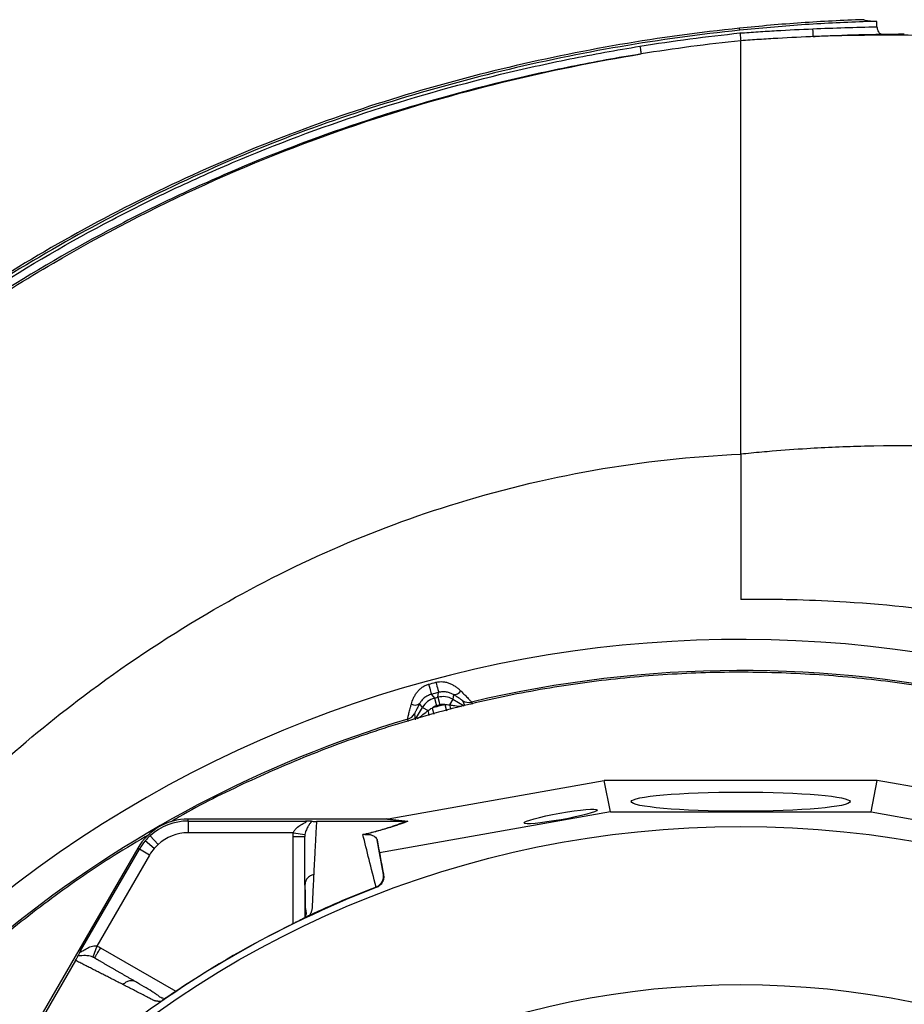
# Model space of a CAD drawing. Header units: millimetres. Extents: x 5 to 913, y 12 to 1902.
# Tile 27 of 29: x 209 to 436, y 1650 to 1902. Entities that reach past the tile are written whole.
import ezdxf

# ---------------------------------------------------------------- set-up
doc = ezdxf.new("R2010")
doc.units = ezdxf.units.MM

msp = doc.modelspace()

# ---------------------------------------------------------------- linework, layer by layer
at = {"color": 7, "linetype": 'Continuous', "lineweight": 25}
for p, q in [((428.69, 1900.17), (428.69, 1901.57)), ((393.81, 1790.71), (393.81, 1896.6)), ((393.81, 1790.71), (393.81, 1753.52)), ((314.63, 1729.21), (315.39, 1728.21)), ((315.39, 1728.21), (316.31, 1728.46)), ((315.39, 1728.21), (315.91, 1726.28)), ((316.31, 1728.46), (316.47, 1729.71)), ((316.31, 1728.46), (316.82, 1726.53)), ((320.1, 1727.96), (319.27, 1726.53)), ((320.25, 1729.16), (320.1, 1727.96)), ((312.36, 1725.89), (311.62, 1726.85)), ((312.36, 1725.89), (313.79, 1725.06)), ((316.82, 1726.53), (315.91, 1726.28)), ((310.34, 1724.24), (310.51, 1722.67)), ((303.55, 1697.37), (358.87, 1707.16)), ((360.47, 1699.11), (358.87, 1707.16)), ((428.76, 1707.16), (358.87, 1707.16)), ((427.16, 1699.11), (428.76, 1707.16)), ((484.07, 1697.37), (428.76, 1707.16)), ((252.36, 1696.77), (252.36, 1697.27)), ((302.67, 1697.27), (252.36, 1697.27)), ((360.47, 1699.11), (301.39, 1688.65)), ((308.02, 1696.67), (302.67, 1697.27)), ((303.25, 1697.32), (308.6, 1696.72)), ((360.47, 1699.11), (427.16, 1699.11)), ((427.16, 1699.11), (486.24, 1688.65)), ((252.36, 1696.77), (282.43, 1696.77)), ((308.01, 1696.67), (285.22, 1696.67)), ((244.68, 1690.8), (242.67, 1693.02)), ((279.3, 1693.77), (252.36, 1693.77)), ((279.3, 1693.77), (282.26, 1693.31)), ((239.46, 1689.82), (214.31, 1646.25)), ((224.86, 1663.54), (239.89, 1689.57)), ((239.89, 1689.57), (239.46, 1689.82)), ((242.49, 1688.07), (239.89, 1689.57)), ((243.67, 1689.75), (241.38, 1691.69)), ((301.39, 1688.65), (300.73, 1691.96)), ((242.49, 1688.07), (229.02, 1664.75)), ((302.38, 1683.05), (301.39, 1688.65)), ((302.36, 1683.17), (302.38, 1683.05)), ((282.3, 1680.76), (282.22, 1680.32)), ((282.22, 1680.15), (282.22, 1672.09)), ((300.51, 1679.73), (300.48, 1679.86)), ((282.96, 1672.38), (282.88, 1672.34)), ((229.02, 1664.75), (227.94, 1661.95)), ((223.55, 1661.07), (212.16, 1641.33)), ((239.21, 1655.49), (238.79, 1655.64)), ((245.79, 1650.92), (245.72, 1650.88))]:
    msp.add_line(p, q, dxfattribs=at)
at = {"color": 8, "linetype": 'Continuous', "lineweight": 25}
for p, q in [((320.1, 1727.96), (322.98, 1726.29)), ((323.21, 1726.34), (322.67, 1727.54)), ((310.6, 1722.84), (312.36, 1725.89)), ((314.79, 1725.71), (315.23, 1724.11)), ((318.08, 1726.59), (318.49, 1725.03)), ((308.66, 1722.29), (308.6, 1722.87)), ((279.22, 1670.48), (279.22, 1692.79)), ((229.91, 1664.32), (249.23, 1653.17))]:
    msp.add_line(p, q, dxfattribs=at)
at = {"color": 7, "linetype": 'Continuous', "lineweight": 25, "flags": 128}
for points in [[(393.56, 1899.29), (393.54, 1899.45), (393.53, 1899.61), (393.51, 1899.81)], [(313.93, 1731.8), (314.07, 1731.3), (314.2, 1730.82), (314.31, 1730.39), (314.41, 1730), (314.5, 1729.69), (314.56, 1729.44), (314.61, 1729.29), (314.63, 1729.21)], [(315.78, 1732.3), (315.91, 1731.8), (316.04, 1731.32), (316.16, 1730.88), (316.26, 1730.5), (316.34, 1730.18), (316.41, 1729.94), (316.45, 1729.78), (316.47, 1729.71)]]:
    msp.add_lwpolyline(points, dxfattribs=at)
at = {"color": 8, "linetype": 'Continuous', "lineweight": 25, "flags": 128}
msp.add_lwpolyline([(324.86, 1727.23), (325.08, 1726.74), (325.08, 1726.74)], dxfattribs=at)
at = {"color": 7, "linetype": 'Continuous', "lineweight": 25}
for radius in [258.01, 217.51]:
    msp.add_circle((393.81, 1437.37), radius, dxfattribs=at)
for centre, radius, start, end in [((393.81, 1437.37), 305.92, 50.9448, 128.5189), ((393.81, 1437.37), 297.95, 50.9764, 103.381), ((320.45, 1731.17), 2.02, 264.56, 327.9615), ((324.16, 1730.15), 3, 240.2452, 283.4875), ((310.45, 1728.49), 2.02, 242.0385, 305.44), ((393.81, 1437.37), 298.97, 104.6741, 105.3259), ((393.81, 1437.37), 297.95, 106.619, 129.0233), ((307.75, 1725.75), 3, 286.5125, 329.7548), ((252.36, 1682.37), 14.9, 90, 150), ((252.36, 1682.37), 14.4, 90, 132.3248), ((252.36, 1682.37), 14.4, 132.3248, 139.6989), ((252.36, 1682.37), 11.4, 90, 132.3248), ((252.36, 1682.37), 14.4, 139.6989, 150), ((252.36, 1682.37), 11.4, 139.6989, 150), ((252.36, 1682.37), 11.4, 132.3248, 139.6989), ((393.81, 1437.37), 259.7, 111.0565, 128.9435)]:
    msp.add_arc(centre, radius, start, end, dxfattribs=at)
at = {"color": 8, "linetype": 'Continuous', "lineweight": 25}
for centre, radius, start, end in [((294.64, 1720.19), 19.76, 10.5372, 14.2766), ((338.58, 1731.97), 20.06, 195.7396, 199.1678)]:
    msp.add_arc(centre, radius, start, end, dxfattribs=at)
at = {"color": 7, "linetype": 'Continuous', "lineweight": 25}
for centre, major_axis, ratio, start_param, end_param in [((316.69, 1723.38), (-3.04, 3.97), 0.999678, 5.891054, 6.675317), ((317.6, 1723.63), (0.65, 4.96), 0.999678, 5.891054, 6.675317), ((316.69, 1723.38), (1.83, -2.38), 0.998395, 2.749461, 3.170978), ((317.6, 1723.63), (-0.39, -2.98), 0.998395, 3.112207, 3.533724), ((302.02, 1697.37), (17.02, 2.99), 0.015428, 4.781806, 4.800012)]:
    msp.add_ellipse(centre, major_axis=major_axis, ratio=ratio, start_param=start_param, end_param=end_param, dxfattribs=at)
for centre, major_axis, ratio in [((393.81, 1701.74), (28, 0), 0.087489), ((347.69, 1697.94), (9.35, 1.66), 0.089192)]:
    msp.add_ellipse(centre, major_axis=major_axis, ratio=ratio, dxfattribs=at)
for points, knots in [([(425.31, 1902), (425.27, 1901.99), (425.22, 1901.99), (419.88, 1901.81), (414.6, 1901.54), (404.03, 1900.82), (398.74, 1900.33), (393.51, 1899.81)], [0.93720925, 0.93720925, 0.93720925, 0.93720925, 0.9375, 0.9375, 0.96875, 0.96875, 1, 1, 1, 1]), ([(428.69, 1901.57), (427.52, 1901.54), (426.35, 1901.51), (419.9, 1901.29), (414.63, 1901.02), (404.08, 1900.29), (398.79, 1899.8), (393.56, 1899.29)], [0.9305863, 0.9305863, 0.9305863, 0.9305863, 0.9375, 0.9375, 0.96875, 0.96875, 0.99999724, 0.99999724, 0.99999724, 0.99999724]), ([(425.31, 1902), (425.31, 1901.95), (425.39, 1901.9), (425.61, 1901.84), (425.7, 1901.82), (425.91, 1901.78), (426.04, 1901.77), (426.47, 1901.71), (426.82, 1901.68), (427.45, 1901.64), (427.67, 1901.62), (428.16, 1901.6), (428.42, 1901.59), (428.69, 1901.57)], [0, 0, 0, 0, 0.25, 0.25, 0.375, 0.375, 0.5, 0.5, 0.75, 0.75, 0.875, 0.875, 1, 1, 1, 1]), ([(393.51, 1899.81), (373.03, 1897.69), (352.66, 1894.2), (322.47, 1886.9), (312.46, 1884.12), (292.62, 1877.88), (282.79, 1874.41), (253.85, 1862.94), (235.2, 1853.92), (199.5, 1833.31), (182.44, 1821.74), (150.14, 1796.19), (134.89, 1782.19), (106.5, 1752.05), (93.38, 1735.92), (69.66, 1701.89), (59.06, 1684.01), (40.61, 1646.99), (32.78, 1627.88), (19.97, 1588.75), (15.01, 1568.73), (8.01, 1528.06), (5.98, 1507.41), (5.36, 1481.42), (5.32, 1476.2), (5.48, 1465.79), (5.67, 1460.6), (6.58, 1445.08), (7.62, 1434.8), (12.04, 1404.27), (16.71, 1384.31), (35.49, 1326.23), (54.43, 1289.89), (91.63, 1241.07), (105.47, 1225.76), (135.6, 1197.64), (151.89, 1184.85), (169.16, 1173.57)], [0, 0, 0, 0, 0.0625, 0.0625, 0.09375, 0.09375, 0.125, 0.125, 0.1875, 0.1875, 0.25, 0.25, 0.3125, 0.3125, 0.375, 0.375, 0.4375, 0.4375, 0.5, 0.5, 0.5625, 0.5625, 0.625, 0.625, 0.640625, 0.640625, 0.65625, 0.65625, 0.6875, 0.6875, 0.75, 0.75, 0.875, 0.875, 0.9375, 0.9375, 1, 1, 1, 1]), ([(393.56, 1899.29), (373.11, 1897.17), (352.76, 1893.68), (322.6, 1886.39), (312.61, 1883.62), (292.78, 1877.38), (282.97, 1873.92), (254.06, 1862.46), (235.44, 1853.45), (199.79, 1832.87), (182.75, 1821.31), (150.49, 1795.79), (135.25, 1781.82), (106.9, 1751.71), (93.79, 1735.59), (70.11, 1701.61), (59.52, 1683.75), (41.1, 1646.78), (33.27, 1627.69), (20.48, 1588.61), (15.52, 1568.62), (8.53, 1528), (6.5, 1507.37), (5.88, 1481.41), (5.85, 1476.2), (6, 1465.8), (6.19, 1460.62), (7.1, 1445.12), (8.14, 1434.86), (12.56, 1404.38), (17.21, 1384.45), (35.97, 1326.44), (54.89, 1290.16), (92.03, 1241.41), (105.85, 1226.12), (135.93, 1198.05), (152.2, 1185.27), (169.44, 1174.01), (169.44, 1174.01), (169.44, 1174.01), (169.44, 1174.01)], [0.0000014, 0.0000014, 0.0000014, 0.0000014, 0.0625, 0.0625, 0.09375, 0.09375, 0.125, 0.125, 0.1875, 0.1875, 0.25, 0.25, 0.3125, 0.3125, 0.375, 0.375, 0.4375, 0.4375, 0.5, 0.5, 0.5625, 0.5625, 0.625, 0.625, 0.640625, 0.640625, 0.65625, 0.65625, 0.6875, 0.6875, 0.75, 0.75, 0.875, 0.875, 0.9375, 0.9375, 1, 1, 1, 1.0000004, 1.0000004, 1.0000004, 1.0000004]), ([(393.61, 1898.59), (395.16, 1898.7), (396.72, 1898.81), (399.83, 1899.01), (401.39, 1899.11), (406.06, 1899.38), (409.17, 1899.53), (412.29, 1899.66)], [0, 0, 0, 0, 0.25, 0.25, 0.5, 0.5, 1, 1, 1, 1]), ([(412.37, 1897.67), (412.37, 1897.69), (412.37, 1897.76), (412.36, 1897.93), (412.36, 1897.99), (412.35, 1898.14), (412.35, 1898.23), (412.34, 1898.41), (412.34, 1898.5), (412.33, 1898.71), (412.32, 1898.83), (412.31, 1899.05), (412.31, 1899.17), (412.3, 1899.41), (412.29, 1899.54), (412.29, 1899.66)], [0, 0, 0, 0, 0.25, 0.25, 0.375, 0.375, 0.5, 0.5, 0.625, 0.625, 0.75, 0.75, 0.875, 0.875, 1, 1, 1, 1]), ([(428.69, 1900.17), (428.69, 1900.04), (428.7, 1899.92), (428.73, 1899.69), (428.76, 1899.57), (428.85, 1899.24), (428.95, 1899.04), (429.12, 1898.8), (429.19, 1898.73), (429.32, 1898.59), (429.39, 1898.54), (429.61, 1898.38), (429.77, 1898.31), (429.93, 1898.26)], [0, 0, 0, 0, 0.125, 0.125, 0.25, 0.25, 0.5, 0.5, 0.625, 0.625, 0.75, 0.75, 1, 1, 1, 1]), ([(393.61, 1898.59), (393.63, 1898.33), (393.66, 1898.08), (393.71, 1897.61), (393.73, 1897.39), (393.77, 1897.03), (393.79, 1896.88), (393.81, 1896.67), (393.81, 1896.61), (393.81, 1896.6)], [0, 0, 0, 0, 0.25, 0.25, 0.5, 0.5, 0.75, 0.75, 1, 1, 1, 1]), ([(412.85, 1897.68), (409.67, 1897.55), (406.5, 1897.4), (401.74, 1897.13), (400.15, 1897.03), (396.98, 1896.82), (395.4, 1896.71), (393.81, 1896.6)], [0, 0, 0, 0, 0.5, 0.5, 0.75, 0.75, 1, 1, 1, 1]), ([(412.37, 1897.67), (412.37, 1897.67), (412.38, 1897.67), (412.39, 1897.67), (412.39, 1897.67), (412.41, 1897.67), (412.42, 1897.67), (412.45, 1897.67), (412.47, 1897.67), (412.53, 1897.67), (412.57, 1897.67), (412.69, 1897.68), (412.77, 1897.68), (412.85, 1897.68)], [0, 0, 0, 0, 0.03125, 0.03125, 0.0625, 0.0625, 0.125, 0.125, 0.25, 0.25, 0.5, 0.5, 1, 1, 1, 1]), ([(825.03, 1686.33), (823.54, 1688.49), (820.56, 1692.81), (813.09, 1703.25), (799.3, 1721.43), (764.41, 1762.32), (720.66, 1801.54), (671.92, 1833.73), (634.51, 1854.16), (597.24, 1869.77), (545.49, 1885.97), (492.86, 1895.71), (443.88, 1898.27), (420.49, 1897.94), (413.58, 1897.71), (412.85, 1897.68)], [0, 0, 0, 0, 0.0154066, 0.0308131, 0.0752934, 0.1494272, 0.3471175, 0.4223331, 0.4975487, 0.6012194, 0.6634218, 0.821574, 0.9204191, 0.957486, 0.9618959, 0.9618959, 0.9618959, 0.9618959]), ([(429.93, 1898.26), (430.89, 1898.26), (431.85, 1898.26), (433.76, 1898.26), (434.72, 1898.26), (435.68, 1898.26)], [0, 0, 0, 0, 0.5, 0.5, 1, 1, 1, 1]), ([(360.86, 1115.76), (348.64, 1115.98), (336.53, 1116.81), (312.55, 1119.67), (300.67, 1121.69), (277.14, 1126.94), (265.49, 1130.16), (251.06, 1134.95), (248.19, 1135.95), (243.88, 1137.5), (242.45, 1138.03), (239.59, 1139.1), (238.16, 1139.65), (231.06, 1142.41), (225.46, 1144.76), (208.88, 1152.19), (198.13, 1157.67), (177.22, 1169.66), (167.07, 1176.18), (152.3, 1186.76), (147.45, 1190.42), (141.49, 1195.17), (140.31, 1196.13), (137.94, 1198.06), (136.77, 1199.04), (133.26, 1201.98), (130.95, 1203.97), (119.56, 1214.04), (110.91, 1222.49), (94.51, 1240.19), (86.77, 1249.42), (72.19, 1268.69), (65.36, 1278.71), (57.42, 1291.77), (55.87, 1294.4), (52.84, 1299.68), (51.36, 1302.34), (47.03, 1310.35), (44.29, 1315.74), (36.49, 1332.1), (31.87, 1343.23), (23.73, 1365.93), (20.22, 1377.5), (16.55, 1392.24), (15.85, 1395.21), (14.53, 1401.16), (13.9, 1404.15), (12.14, 1413.14), (11.13, 1419.13), (8.54, 1437.13), (7.42, 1449.16), (6.78, 1464.22), (6.69, 1467.23), (6.59, 1473.26), (6.58, 1476.28), (6.64, 1485.33), (6.81, 1491.38), (7.41, 1503.47), (7.84, 1509.52), (8.68, 1518.61), (9, 1521.64), (9.7, 1527.7), (10.08, 1530.72), (12.13, 1545.78), (14.29, 1557.7), (19.6, 1581.25), (22.75, 1592.89), (30.06, 1615.91), (34.21, 1627.28), (40.04, 1641.32), (41.24, 1644.12), (43.7, 1649.7), (44.96, 1652.48), (48.82, 1660.74), (51.5, 1666.18), (59.88, 1682.28), (65.89, 1692.72), (85.22, 1723.21), (99.82, 1742.4), (118.22, 1762.69), (120.29, 1764.92), (124.48, 1769.35), (126.6, 1771.54), (133.03, 1778.04), (137.4, 1782.27), (150.77, 1794.68), (160.04, 1802.56), (172.07, 1811.92), (174.5, 1813.77), (179.39, 1817.41), (181.85, 1819.2), (189.3, 1824.49), (194.33, 1827.91), (209.64, 1837.82), (220.13, 1843.99), (233.6, 1851.14), (236.31, 1852.54), (241.74, 1855.28), (244.47, 1856.62), (252.68, 1860.54), (258.2, 1863.02), (274.87, 1870.12), (286.15, 1874.35), (309.03, 1881.85), (320.62, 1885.15), (338.23, 1889.43), (344.13, 1890.74), (353.05, 1892.54), (356.03, 1893.11), (362.01, 1894.2), (365.01, 1894.71), (368.02, 1895.2)], [0, 0, 0, 0, 0.03125, 0.03125, 0.0625, 0.0625, 0.09375, 0.09375, 0.101562, 0.101562, 0.105469, 0.105469, 0.109375, 0.109375, 0.125, 0.125, 0.15625, 0.15625, 0.1875, 0.1875, 0.203125, 0.203125, 0.207031, 0.207031, 0.210937, 0.210937, 0.21875, 0.21875, 0.25, 0.25, 0.28125, 0.28125, 0.3125, 0.3125, 0.320312, 0.320312, 0.328125, 0.328125, 0.34375, 0.34375, 0.375, 0.375, 0.40625, 0.40625, 0.414062, 0.414062, 0.421875, 0.421875, 0.4375, 0.4375, 0.46875, 0.46875, 0.476562, 0.476562, 0.484375, 0.484375, 0.5, 0.5, 0.515625, 0.515625, 0.523437, 0.523437, 0.53125, 0.53125, 0.5625, 0.5625, 0.59375, 0.59375, 0.625, 0.625, 0.632812, 0.632812, 0.640625, 0.640625, 0.65625, 0.65625, 0.6875, 0.6875, 0.75, 0.75, 0.757812, 0.757812, 0.765625, 0.765625, 0.78125, 0.78125, 0.8125, 0.8125, 0.820312, 0.820312, 0.828125, 0.828125, 0.84375, 0.84375, 0.875, 0.875, 0.882812, 0.882812, 0.890625, 0.890625, 0.90625, 0.90625, 0.9375, 0.9375, 0.96875, 0.96875, 0.984375, 0.984375, 0.992187, 0.992187, 1, 1, 1, 1]), ([(368.02, 1895.2), (368.06, 1894.94), (368.1, 1894.69), (368.17, 1894.23), (368.21, 1894.01), (368.27, 1893.65), (368.29, 1893.5), (368.33, 1893.29), (368.33, 1893.23), (368.34, 1893.22)], [0, 0, 0, 0, 0.25, 0.25, 0.5, 0.5, 0.75, 0.75, 1, 1, 1, 1]), ([(368.34, 1893.22), (362.35, 1892.26), (356.4, 1891.18), (344.57, 1888.79), (338.69, 1887.49), (321.18, 1883.24), (309.65, 1879.95), (286.89, 1872.49), (275.67, 1868.28), (259.08, 1861.23), (253.59, 1858.75), (245.41, 1854.86), (242.7, 1853.53), (237.29, 1850.8), (234.6, 1849.41), (221.2, 1842.3), (210.76, 1836.16), (195.52, 1826.3), (190.51, 1822.9), (183.11, 1817.64), (180.65, 1815.86), (175.79, 1812.24), (173.37, 1810.4), (161.4, 1801.09), (152.18, 1793.25), (138.87, 1780.91), (134.52, 1776.7), (128.13, 1770.24), (126.02, 1768.06), (121.84, 1763.66), (119.78, 1761.43), (101.47, 1741.26), (86.94, 1722.17), (67.7, 1691.85), (61.71, 1681.46), (53.37, 1665.45), (50.7, 1660.04), (46.85, 1651.82), (45.6, 1649.06), (43.15, 1643.5), (41.96, 1640.72), (36.15, 1626.75), (32.01, 1615.44), (24.73, 1592.54), (21.59, 1580.96), (16.3, 1557.53), (14.14, 1545.68), (12.09, 1530.7), (11.71, 1527.69), (11.01, 1521.66), (10.7, 1518.65), (9.85, 1509.61), (9.42, 1503.58), (8.82, 1491.55), (8.64, 1485.54), (8.58, 1476.53), (8.59, 1473.53), (8.69, 1467.53), (8.77, 1464.53), (9.4, 1449.55), (10.5, 1437.58), (13.07, 1419.67), (14.07, 1413.71), (15.82, 1404.77), (16.44, 1401.79), (17.75, 1395.87), (18.44, 1392.92), (22.09, 1378.25), (25.57, 1366.74), (33.65, 1344.15), (38.25, 1333.07), (46, 1316.79), (48.72, 1311.42), (53.03, 1303.45), (54.5, 1300.81), (57.51, 1295.55), (59.05, 1292.93), (66.94, 1279.94), (73.73, 1269.96), (88.23, 1250.79), (95.93, 1241.6), (112.24, 1223.99), (120.84, 1215.57), (132.17, 1205.55), (134.47, 1203.57), (137.96, 1200.64), (139.13, 1199.67), (141.48, 1197.75), (142.66, 1196.8), (148.59, 1192.07), (153.41, 1188.42), (168.1, 1177.89), (178.2, 1171.41), (199, 1159.47), (209.7, 1154.02), (226.19, 1146.62), (231.76, 1144.28), (238.83, 1141.53), (240.24, 1140.99), (243.09, 1139.92), (244.51, 1139.4), (248.8, 1137.85), (251.66, 1136.86), (266.01, 1132.09), (277.6, 1128.89), (301.02, 1123.66), (312.83, 1121.65), (336.69, 1118.8), (348.73, 1117.98), (360.89, 1117.76)], [0, 0, 0, 0, 0.015625, 0.015625, 0.03125, 0.03125, 0.0625, 0.0625, 0.09375, 0.09375, 0.109375, 0.109375, 0.117188, 0.117188, 0.125, 0.125, 0.15625, 0.15625, 0.171875, 0.171875, 0.179688, 0.179688, 0.1875, 0.1875, 0.21875, 0.21875, 0.234375, 0.234375, 0.242188, 0.242188, 0.25, 0.25, 0.3125, 0.3125, 0.34375, 0.34375, 0.359375, 0.359375, 0.367188, 0.367188, 0.375, 0.375, 0.40625, 0.40625, 0.4375, 0.4375, 0.46875, 0.46875, 0.476563, 0.476563, 0.484375, 0.484375, 0.5, 0.5, 0.515625, 0.515625, 0.523438, 0.523438, 0.53125, 0.53125, 0.5625, 0.5625, 0.578125, 0.578125, 0.585938, 0.585938, 0.59375, 0.59375, 0.625, 0.625, 0.65625, 0.65625, 0.671875, 0.671875, 0.679688, 0.679688, 0.6875, 0.6875, 0.71875, 0.71875, 0.75, 0.75, 0.78125, 0.78125, 0.789063, 0.789063, 0.792969, 0.792969, 0.796875, 0.796875, 0.8125, 0.8125, 0.84375, 0.84375, 0.875, 0.875, 0.890625, 0.890625, 0.894531, 0.894531, 0.898438, 0.898438, 0.90625, 0.90625, 0.9375, 0.9375, 0.96875, 0.96875, 1, 1, 1, 1]), ([(384.37, 1130.08), (377.73, 1129.55), (335.02, 1127.4), (282.95, 1134.63), (214.29, 1159.04), (152.28, 1192.62), (105.19, 1237.17), (60.23, 1295.53), (30.24, 1353.06), (13.78, 1425.6), (11.36, 1463.14), (10.99, 1505.56), (16.48, 1561.56), (33.58, 1617.27), (56.45, 1670.87), (86.7, 1724.19), (134.6, 1777.95), (179.52, 1815.23), (228.07, 1847.61), (269.87, 1866.6), (320.99, 1883.57), (344.55, 1889.34), (368.34, 1893.22)], [0.0080829, 0.0080829, 0.0080829, 0.0080829, 0.0251074, 0.1177428, 0.1428604, 0.2103782, 0.2935657, 0.3030135, 0.3956489, 0.4563006, 0.4882843, 0.4882843, 0.560176, 0.6263369, 0.6320677, 0.7039595, 0.7758512, 0.8075328, 0.8477429, 0.9196346, 0.9196346, 0.9788971, 0.9788971, 0.9788971, 0.9788971]), ([(632.15, 1717.28), (630.18, 1719.3), (621.57, 1727.82), (605.37, 1741.67), (579.32, 1759.09), (552.13, 1772.03), (513.21, 1785.02), (472.4, 1792.17), (433.65, 1793.2), (412.7, 1792.29), (403.04, 1791.58), (397.4, 1791.08), (394.71, 1790.8), (393.81, 1790.71)], [0.3242836, 0.3242836, 0.3242836, 0.3242836, 0.3471175, 0.4223331, 0.4975487, 0.6012194, 0.6634218, 0.821574, 0.9204191, 0.957486, 0.9797261, 0.993242, 1, 1, 1, 1]), ([(186.11, 1693.91), (191.4, 1699.36), (204.07, 1711.59), (227.39, 1730.81), (265.05, 1756.06), (297.45, 1770.76), (343.62, 1785.21), (368.59, 1789.69), (393.81, 1790.71)], [0.7518423, 0.7518423, 0.7518423, 0.7518423, 0.7758512, 0.8075328, 0.8477429, 0.9196346, 0.9196346, 1, 1, 1, 1]), ([(595.73, 1684.09), (595.49, 1684.3), (589.13, 1689.98), (576.11, 1700.51), (552.91, 1715.84), (529.14, 1727.78), (495.55, 1740.58), (460.72, 1749.01), (427.75, 1752.59), (409.91, 1753.39), (401.68, 1753.53), (396.87, 1753.54), (394.58, 1753.52), (393.81, 1753.52)], [0.3442288, 0.3442288, 0.3442288, 0.3442288, 0.3471175, 0.4223331, 0.4975487, 0.6012194, 0.6634218, 0.821574, 0.9204191, 0.957486, 0.9797261, 0.993242, 1, 1, 1, 1]), ([(457.19, 1728.04), (450.84, 1729.3), (438.12, 1731.82), (418.79, 1734.02), (399.37, 1735.03), (379.92, 1734.76), (360.53, 1733.22), (341.28, 1730.41), (322.26, 1726.36), (303.54, 1721.06), (285.2, 1714.58), (267.38, 1706.81), (254.95, 1700.77), (248.68, 1697.01), (247.97, 1696.59)], [0, 0, 0, 0, 0.08986, 0.179719, 0.269579, 0.359439, 0.449298, 0.539158, 0.629018, 0.718878, 0.808737, 0.898597, 0.988457, 1, 1, 1, 1]), ([(315.78, 1732.3), (316.37, 1732.46), (316.97, 1732.5), (317.88, 1732.42), (318.18, 1732.37), (318.77, 1732.22), (319.06, 1732.13), (319.61, 1731.91), (319.88, 1731.78), (320.4, 1731.49), (320.65, 1731.33), (321.12, 1731), (321.35, 1730.83), (321.77, 1730.47), (321.97, 1730.28), (322.16, 1730.1)], [0, 0, 0, 0, 0.25, 0.25, 0.375, 0.375, 0.5, 0.5, 0.625, 0.625, 0.75, 0.75, 0.875, 0.875, 1, 1, 1, 1]), ([(309.51, 1726.71), (309.65, 1727.22), (309.83, 1727.74), (310.19, 1728.52), (310.33, 1728.78), (310.63, 1729.29), (310.8, 1729.54), (311.17, 1730.01), (311.37, 1730.23), (311.8, 1730.66), (312.04, 1730.85), (312.53, 1731.2), (312.79, 1731.36), (313.35, 1731.62), (313.64, 1731.72), (313.93, 1731.8)], [0, 0, 0, 0, 0.25, 0.25, 0.375, 0.375, 0.5, 0.5, 0.625, 0.625, 0.75, 0.75, 0.875, 0.875, 1, 1, 1, 1]), ([(320.25, 1729.16), (320.14, 1729.23), (320.02, 1729.3), (319.75, 1729.44), (319.61, 1729.5), (319.16, 1729.68), (318.84, 1729.76), (318.17, 1729.87), (317.82, 1729.89), (317.14, 1729.85), (316.8, 1729.8), (316.47, 1729.71)], [0, 0, 0, 0, 0.125, 0.125, 0.25, 0.25, 0.5, 0.5, 0.75, 0.75, 1, 1, 1, 1]), ([(322.16, 1730.1), (322.54, 1729.73), (322.89, 1729.38), (323.36, 1728.89), (323.51, 1728.74), (323.8, 1728.45), (323.93, 1728.31), (324.17, 1728.05), (324.28, 1727.94), (324.47, 1727.73), (324.56, 1727.63), (324.69, 1727.47), (324.75, 1727.4), (324.83, 1727.3), (324.85, 1727.26), (324.86, 1727.23)], [0, 0, 0, 0, 0.25, 0.25, 0.375, 0.375, 0.5, 0.5, 0.625, 0.625, 0.75, 0.75, 0.875, 0.875, 1, 1, 1, 1]), ([(314.63, 1729.21), (314.29, 1729.12), (313.97, 1729), (313.37, 1728.7), (313.08, 1728.51), (312.68, 1728.19), (312.56, 1728.08), (312.32, 1727.84), (312.21, 1727.72), (312.01, 1727.47), (311.92, 1727.34), (311.76, 1727.09), (311.69, 1726.97), (311.62, 1726.85)], [0, 0, 0, 0, 0.25, 0.25, 0.5, 0.5, 0.625, 0.625, 0.75, 0.75, 0.875, 0.875, 1, 1, 1, 1]), ([(322.67, 1727.54), (322.66, 1727.56), (322.64, 1727.59), (322.56, 1727.65), (322.51, 1727.7), (322.38, 1727.8), (322.3, 1727.85), (322.11, 1727.98), (322.01, 1728.05), (321.79, 1728.2), (321.67, 1728.27), (321.42, 1728.44), (321.28, 1728.52), (320.87, 1728.78), (320.57, 1728.97), (320.25, 1729.16)], [0, 0, 0, 0, 0.125, 0.125, 0.25, 0.25, 0.375, 0.375, 0.5, 0.5, 0.625, 0.625, 0.75, 0.75, 1, 1, 1, 1]), ([(308.6, 1722.87), (308.59, 1722.93), (308.61, 1723.06), (308.66, 1723.37), (308.69, 1723.5), (308.75, 1723.77), (308.78, 1723.93), (308.87, 1724.27), (308.91, 1724.46), (309.01, 1724.85), (309.06, 1725.06), (309.18, 1725.5), (309.24, 1725.73), (309.37, 1726.2), (309.44, 1726.45), (309.51, 1726.71)], [0, 0, 0, 0, 0.25, 0.25, 0.375, 0.375, 0.5, 0.5, 0.625, 0.625, 0.75, 0.75, 0.875, 0.875, 1, 1, 1, 1]), ([(311.62, 1726.85), (311.45, 1726.52), (311.28, 1726.21), (311.05, 1725.78), (310.98, 1725.64), (310.84, 1725.37), (310.78, 1725.24), (310.66, 1725), (310.6, 1724.89), (310.51, 1724.69), (310.47, 1724.6), (310.37, 1724.37), (310.34, 1724.27), (310.34, 1724.24)], [0, 0, 0, 0, 0.25, 0.25, 0.375, 0.375, 0.5, 0.5, 0.625, 0.625, 0.75, 0.75, 1, 1, 1, 1]), ([(252.36, 1696.77), (252.36, 1696.76), (252.36, 1696.69), (252.36, 1696.38), (252.36, 1696.15), (252.36, 1695.57), (252.36, 1695.22), (252.36, 1694.5), (252.36, 1694.12), (252.36, 1693.77)], [0, 0, 0, 0, 0.25, 0.25, 0.5, 0.5, 0.75, 0.75, 1, 1, 1, 1]), ([(279.3, 1693.77), (279.3, 1693.78), (279.3, 1693.79), (279.31, 1693.8), (279.31, 1693.83), (279.33, 1693.88), (279.35, 1693.92), (279.39, 1694.01), (279.41, 1694.07), (279.5, 1694.23), (279.57, 1694.34), (279.78, 1694.64), (279.95, 1694.82), (280.48, 1695.31), (280.87, 1695.58), (281.45, 1695.93), (281.64, 1696.04), (282.02, 1696.24), (282.21, 1696.34), (282.46, 1696.47), (282.53, 1696.51), (282.65, 1696.6), (282.7, 1696.64), (282.71, 1696.7), (282.68, 1696.73), (282.58, 1696.76), (282.51, 1696.77), (282.43, 1696.77)], [0, 0, 0, 0, 0.003906, 0.003906, 0.007813, 0.015625, 0.03125, 0.03125, 0.0625, 0.0625, 0.125, 0.125, 0.25, 0.25, 0.5, 0.5, 0.625, 0.625, 0.75, 0.75, 0.8125, 0.8125, 0.875, 0.875, 0.9375, 0.9375, 1, 1, 1, 1]), ([(283.91, 1696.72), (283.84, 1696.57), (283.71, 1696.39), (283.43, 1695.97), (283.27, 1695.74), (282.94, 1695.21), (282.78, 1694.91), (282.55, 1694.38), (282.48, 1694.19), (282.35, 1693.78), (282.29, 1693.55), (282.26, 1693.31)], [0, 0, 0, 0, 0.25, 0.25, 0.5, 0.5, 0.75, 0.75, 0.875, 0.875, 1, 1, 1, 1]), ([(283.91, 1696.72), (283.83, 1696.73), (283.75, 1696.73), (283.55, 1696.74), (283.43, 1696.75), (283.18, 1696.76), (283.04, 1696.76), (282.74, 1696.77), (282.59, 1696.77), (282.43, 1696.77)], [0, 0, 0, 0, 0.25, 0.25, 0.5, 0.5, 0.75, 0.75, 1, 1, 1, 1]), ([(283.91, 1696.72), (284.04, 1696.71), (284.19, 1696.7), (284.49, 1696.69), (284.61, 1696.68), (284.81, 1696.68), (284.88, 1696.67), (285.03, 1696.67), (285.12, 1696.67), (285.2, 1696.67)], [0, 0, 0, 0, 0.5, 0.5, 0.75, 0.75, 0.875, 0.875, 1, 1, 1, 1]), ([(285.22, 1696.67), (285.21, 1696.45), (285.19, 1696.02), (285.15, 1695.36), (285.11, 1694.69), (285.08, 1694.02), (285.04, 1693.34), (285, 1692.65), (284.97, 1691.95), (284.93, 1691.25), (284.89, 1690.55), (284.85, 1689.83), (284.81, 1689.11), (284.78, 1688.38), (284.74, 1687.64), (284.7, 1686.9), (284.66, 1686.15), (284.62, 1685.39), (284.58, 1684.63), (284.54, 1683.86), (284.52, 1683.34), (284.51, 1683.07)], [0, 0, 0, 0, 0.055211, 0.110128, 0.164753, 0.219086, 0.273129, 0.326884, 0.38035, 0.43353, 0.486425, 0.539036, 0.591365, 0.643413, 0.695181, 0.746671, 0.797884, 0.848822, 0.899487, 0.949879, 1, 1, 1, 1]), ([(297.1, 1693.3), (298.38, 1693.62), (299.56, 1693.93), (301.72, 1694.52), (302.71, 1694.81), (304.06, 1695.23), (304.48, 1695.37), (305.3, 1695.65), (305.68, 1695.78), (306.78, 1696.18), (307.42, 1696.43), (308.01, 1696.67)], [0, 0, 0, 0, 0.25, 0.25, 0.5, 0.5, 0.625, 0.625, 0.75, 0.75, 1, 1, 1, 1]), ([(308.6, 1696.72), (308.01, 1696.48), (307.35, 1696.22), (306.25, 1695.83), (305.86, 1695.7), (305.04, 1695.42), (304.61, 1695.28), (303.25, 1694.86), (302.25, 1694.56), (300.61, 1694.11), (300.04, 1693.96), (298.85, 1693.64), (298.24, 1693.49), (297.6, 1693.33)], [0, 0, 0, 0, 0.25, 0.25, 0.375, 0.375, 0.5, 0.5, 0.75, 0.75, 0.875, 0.875, 1, 1, 1, 1]), ([(242.56, 1693.37), (239.49, 1691.58), (230.82, 1686.54), (217.29, 1677.05), (201.98, 1665.05), (187.53, 1652.03), (173.96, 1638.11), (161.32, 1623.32), (149.67, 1607.74), (139.07, 1591.44), (129.55, 1574.47), (121.16, 1556.92), (113.94, 1538.87), (107.91, 1520.37), (103.1, 1501.53), (99.51, 1482.41), (97.29, 1463.09), (96.29, 1449.16), (96.4, 1441.69), (96.42, 1440.7)], [0, 0, 0, 0, 0.034908, 0.098599, 0.162291, 0.225982, 0.289673, 0.353364, 0.417055, 0.480746, 0.544437, 0.608129, 0.67182, 0.735511, 0.799202, 0.862893, 0.926584, 0.990276, 1, 1, 1, 1]), ([(279.22, 1692.79), (279.61, 1692.79), (280.01, 1692.79), (280.73, 1692.79), (281.06, 1692.79), (281.62, 1692.79), (281.84, 1692.79), (282.14, 1692.79), (282.22, 1692.79), (282.22, 1692.79)], [0, 0, 0, 0, 0.25, 0.25, 0.5, 0.5, 0.75, 0.75, 1, 1, 1, 1]), ([(282.22, 1680.32), (282.22, 1680.57), (282.22, 1681.07), (282.22, 1681.8), (282.22, 1682.53), (282.22, 1683.25), (282.22, 1683.96), (282.22, 1684.68), (282.22, 1685.38), (282.22, 1686.08), (282.22, 1686.78), (282.22, 1687.47), (282.22, 1688.15), (282.22, 1688.83), (282.22, 1689.5), (282.22, 1690.17), (282.22, 1690.83), (282.22, 1691.49), (282.22, 1692.14), (282.22, 1692.57), (282.22, 1692.79)], [0, 0, 0, 0, 0.052635, 0.105608, 0.158921, 0.212573, 0.266566, 0.320902, 0.37558, 0.430604, 0.485973, 0.541688, 0.597751, 0.654162, 0.710923, 0.768034, 0.825496, 0.883311, 0.941478, 1, 1, 1, 1]), ([(300.46, 1679.86), (299.85, 1682.32), (299.26, 1684.66), (298.14, 1689.13), (297.61, 1691.27), (297.1, 1693.3)], [0, 0, 0, 0, 0.5, 0.5, 1, 1, 1, 1]), ([(297.6, 1693.33), (297.7, 1693.34), (297.79, 1693.35), (297.94, 1693.36), (298, 1693.36), (298.18, 1693.37), (298.27, 1693.36), (298.53, 1693.35), (298.67, 1693.34), (298.91, 1693.3), (299.01, 1693.28), (299.21, 1693.23), (299.29, 1693.21), (299.54, 1693.13), (299.67, 1693.07), (299.91, 1692.96), (300.01, 1692.89), (300.29, 1692.7), (300.43, 1692.56), (300.63, 1692.27), (300.7, 1692.12), (300.73, 1691.96)], [0, 0, 0, 0, 0.015625, 0.015625, 0.03125, 0.03125, 0.0625, 0.0625, 0.125, 0.125, 0.1875, 0.1875, 0.25, 0.25, 0.375, 0.375, 0.5, 0.5, 0.75, 0.75, 1, 1, 1, 1]), ([(284.51, 1683.07), (284.49, 1682.83), (284.47, 1682.34), (284.43, 1681.6), (284.4, 1680.85), (284.36, 1680.1), (284.31, 1679.1), (284.25, 1677.86), (284.2, 1676.6), (284.15, 1675.58), (284.12, 1674.96), (284.1, 1674.51), (284.07, 1674.25), (284.04, 1674.02), (283.98, 1673.79), (283.89, 1673.53), (283.77, 1673.23), (283.62, 1672.92), (283.49, 1672.7), (283.43, 1672.6)], [0, 0, 0, 0, 0.077777, 0.1552, 0.232272, 0.308995, 0.385372, 0.530526, 0.674474, 0.747423, 0.819615, 0.846383, 0.869761, 0.889755, 0.906383, 0.929523, 0.9528, 0.976272, 1, 1, 1, 1]), ([(300.48, 1679.86), (300.8, 1679.99), (301.1, 1680.17), (301.62, 1680.62), (301.84, 1680.89), (302.1, 1681.34), (302.17, 1681.5), (302.28, 1681.82), (302.33, 1681.98), (302.39, 1682.32), (302.4, 1682.49), (302.4, 1682.83), (302.38, 1683.01), (302.36, 1683.17)], [0, 0, 0, 0, 0.25, 0.25, 0.5, 0.5, 0.625, 0.625, 0.75, 0.75, 0.875, 0.875, 1, 1, 1, 1]), ([(302.38, 1683.05), (302.44, 1682.71), (302.45, 1682.37), (302.33, 1681.68), (302.21, 1681.35), (301.96, 1680.9), (301.86, 1680.76), (301.64, 1680.49), (301.52, 1680.37), (301.13, 1680.03), (300.83, 1679.85), (300.51, 1679.73)], [0, 0, 0, 0, 0.25, 0.25, 0.5, 0.5, 0.625, 0.625, 0.75, 0.75, 1, 1, 1, 1]), ([(282.26, 1680.77), (282.28, 1679.08), (282.32, 1676.67), (282.34, 1674.07), (282.66, 1672.95), (282.3, 1672.22), (282.17, 1671.96)], [0, 0, 0, 0, 0.578265, 0.819399, 0.935238, 1, 1, 1, 1]), ([(282.88, 1672.34), (282.84, 1672.32), (282.76, 1672.27), (282.63, 1672.2), (282.49, 1672.13), (282.35, 1672.06), (282.2, 1671.98), (282.04, 1671.9), (281.88, 1671.82), (281.71, 1671.73), (281.54, 1671.64), (281.36, 1671.55), (281.17, 1671.45), (280.97, 1671.35), (280.71, 1671.22), (280.38, 1671.06), (279.97, 1670.85), (279.56, 1670.65), (279.13, 1670.43), (278.84, 1670.29), (278.7, 1670.22)], [0, 0, 0, 0, 0.044249, 0.088103, 0.131644, 0.174955, 0.21812, 0.261226, 0.304357, 0.347601, 0.391041, 0.434763, 0.478847, 0.523375, 0.568424, 0.654803, 0.740537, 0.826241, 0.912528, 1, 1, 1, 1]), ([(283.43, 1672.6), (283.4, 1672.58), (283.33, 1672.55), (283.23, 1672.5), (283.13, 1672.46), (283.04, 1672.42), (282.99, 1672.39), (282.96, 1672.38)], [0, 0, 0, 0, 0.212576, 0.416535, 0.614103, 0.807726, 1, 1, 1, 1]), ([(224.86, 1663.54), (224.82, 1663.46), (224.79, 1663.4), (224.77, 1663.29), (224.78, 1663.25), (224.84, 1663.23), (224.9, 1663.25), (225.03, 1663.31), (225.11, 1663.36), (225.34, 1663.51), (225.52, 1663.62), (225.89, 1663.85), (226.07, 1663.97), (226.67, 1664.29), (227.1, 1664.5), (227.78, 1664.7), (228.03, 1664.76), (228.39, 1664.79), (228.52, 1664.8), (228.77, 1664.79), (228.9, 1664.77), (229.02, 1664.75)], [0, 0, 0, 0, 0.0625, 0.0625, 0.125, 0.125, 0.1875, 0.1875, 0.25, 0.25, 0.375, 0.375, 0.5, 0.5, 0.75, 0.75, 0.875, 0.875, 0.9375, 0.9375, 1, 1, 1, 1]), ([(229.91, 1664.32), (229.72, 1663.98), (229.52, 1663.64), (229.16, 1663.01), (228.99, 1662.72), (228.71, 1662.24), (228.6, 1662.05), (228.45, 1661.79), (228.41, 1661.72), (228.41, 1661.72)], [0, 0, 0, 0, 0.25, 0.25, 0.5, 0.5, 0.75, 0.75, 1, 1, 1, 1]), ([(223.55, 1661.07), (223.64, 1661.21), (223.71, 1661.36), (223.84, 1661.6), (223.9, 1661.7), (223.99, 1661.88), (224.03, 1661.96), (224.1, 1662.1), (224.14, 1662.17), (224.16, 1662.23)], [0, 0, 0, 0, 0.25, 0.25, 0.5, 0.5, 0.75, 0.75, 1, 1, 1, 1]), ([(224.16, 1662.23), (224.2, 1662.3), (224.23, 1662.37), (224.32, 1662.55), (224.38, 1662.65), (224.5, 1662.88), (224.56, 1663), (224.71, 1663.26), (224.78, 1663.4), (224.86, 1663.54)], [0, 0, 0, 0, 0.25, 0.25, 0.5, 0.5, 0.75, 0.75, 1, 1, 1, 1]), ([(227.94, 1661.95), (227.71, 1662.04), (227.5, 1662.1), (227.08, 1662.2), (226.87, 1662.23), (226.3, 1662.3), (225.95, 1662.31), (225.33, 1662.29), (225.05, 1662.27), (224.55, 1662.23), (224.33, 1662.21), (224.16, 1662.23)], [0, 0, 0, 0, 0.125, 0.125, 0.25, 0.25, 0.5, 0.5, 0.75, 0.75, 1, 1, 1, 1]), ([(235.68, 1654.89), (235.47, 1654.99), (235.05, 1655.21), (234.43, 1655.53), (233.81, 1655.85), (233.2, 1656.16), (232.59, 1656.47), (231.99, 1656.78), (231.39, 1657.08), (230.8, 1657.38), (230.21, 1657.68), (229.63, 1657.98), (229.05, 1658.27), (228.48, 1658.56), (227.91, 1658.85), (227.35, 1659.14), (226.79, 1659.42), (226.24, 1659.7), (225.69, 1659.98), (225.15, 1660.26), (224.61, 1660.53), (224.08, 1660.8), (223.72, 1660.98), (223.55, 1661.07)], [0, 0, 0, 0, 0.0453363, 0.0908939, 0.1366742, 0.1826782, 0.2289071, 0.2753619, 0.3220437, 0.3689537, 0.4160929, 0.4634623, 0.5110629, 0.5588958, 0.6069619, 0.6552622, 0.7037976, 0.7525692, 0.8015777, 0.8508242, 0.9003095, 0.9500345, 1, 1, 1, 1]), ([(228.41, 1661.72), (228.61, 1661.61), (229, 1661.38), (229.6, 1661.03), (230.21, 1660.69), (230.81, 1660.33), (231.43, 1659.98), (232.05, 1659.62), (232.67, 1659.26), (233.3, 1658.9), (233.94, 1658.53), (234.58, 1658.16), (235.22, 1657.79), (235.87, 1657.41), (236.53, 1657.04), (237.19, 1656.65), (237.86, 1656.27), (238.53, 1655.88), (238.98, 1655.62), (239.21, 1655.49)], [0, 0, 0, 0, 0.061953, 0.123509, 0.18467, 0.245435, 0.305808, 0.365787, 0.425376, 0.484574, 0.543383, 0.601804, 0.659839, 0.717488, 0.774754, 0.831636, 0.888137, 0.944258, 1, 1, 1, 1]), ([(245.29, 1650.58), (245.22, 1650.58), (245.08, 1650.58), (244.88, 1650.58), (244.68, 1650.59), (244.49, 1650.61), (244.32, 1650.64), (244.14, 1650.66), (243.98, 1650.7), (243.83, 1650.74), (243.64, 1650.8), (243.4, 1650.9), (243.08, 1651.07), (242.69, 1651.27), (242.25, 1651.5), (241.51, 1651.88), (240.51, 1652.4), (239.26, 1653.05), (238.04, 1653.68), (236.85, 1654.29), (236.07, 1654.69), (235.68, 1654.89)], [0, 0, 0, 0, 0.013423, 0.026738, 0.039956, 0.053088, 0.066144, 0.079134, 0.09207, 0.104963, 0.117824, 0.141662, 0.172831, 0.217057, 0.263491, 0.312127, 0.449156, 0.58733, 0.723761, 0.861313, 1, 1, 1, 1]), ([(246.07, 1651.36), (245.93, 1651.38), (245.34, 1651.5), (244.8, 1652.02), (243.98, 1652.55), (242.77, 1653.34), (241.04, 1654.38), (239.58, 1655.23), (238.8, 1655.68)], [0, 0, 0, 0, 0.038407, 0.157587, 0.27726, 0.405507, 0.68637, 1, 1, 1, 1]), ([(249.72, 1653.49), (249.65, 1653.44), (249.52, 1653.35), (249.32, 1653.22), (249.12, 1653.09), (248.92, 1652.96), (248.73, 1652.83), (248.54, 1652.7), (248.35, 1652.58), (248.16, 1652.45), (247.97, 1652.33), (247.73, 1652.17), (247.44, 1651.98), (247.12, 1651.77), (246.81, 1651.57), (246.52, 1651.39), (246.26, 1651.22), (246.01, 1651.06), (245.87, 1650.97), (245.79, 1650.92)], [0, 0, 0, 0, 0.043919, 0.087472, 0.13073, 0.173768, 0.216664, 0.259492, 0.30233, 0.345255, 0.388344, 0.431671, 0.51489, 0.596546, 0.677156, 0.757259, 0.837405, 0.91814, 1, 1, 1, 1]), ([(249.72, 1653.49), (249.34, 1653.24), (248.56, 1652.72), (247.47, 1652), (246.61, 1651.44), (246.28, 1651.24), (246.16, 1651.17)], [0, 0, 0, 0, 0.272035, 0.551472, 0.845021, 1, 1, 1, 1])]:
    msp.add_open_spline(points, degree=3, knots=knots, dxfattribs=at)
for points in [[(412.29, 1899.66), (417.75, 1899.9), (423.22, 1900.07), (428.69, 1900.17)], [(368.02, 1895.2), (376.52, 1896.57), (385.05, 1897.7), (393.61, 1898.59)], [(393.81, 1896.6), (385.29, 1895.71), (376.8, 1894.59), (368.34, 1893.22)], [(435.68, 1898.26), (427.91, 1898.22), (420.14, 1898.02), (412.37, 1897.67)], [(313.93, 1731.8), (314.55, 1731.97), (315.16, 1732.13), (315.78, 1732.3)], [(316.47, 1729.71), (315.86, 1729.54), (315.24, 1729.38), (314.63, 1729.21)], [(313.79, 1725.06), (314.12, 1725.29), (314.44, 1725.52), (314.79, 1725.71)], [(318.08, 1726.59), (318.48, 1726.6), (318.87, 1726.56), (319.27, 1726.53)], [(303.25, 1697.32), (303.06, 1697.28), (302.86, 1697.27), (302.67, 1697.27)], [(308.01, 1696.67), (308.01, 1696.67), (308.02, 1696.67), (308.02, 1696.67)], [(308.02, 1696.67), (308.21, 1696.67), (308.41, 1696.69), (308.6, 1696.72)], [(279.22, 1692.79), (279.22, 1693.12), (279.25, 1693.45), (279.3, 1693.77)], [(282.26, 1693.31), (282.23, 1693.14), (282.22, 1692.96), (282.22, 1692.79)], [(297.6, 1693.33), (297.43, 1693.31), (297.27, 1693.3), (297.1, 1693.3)], [(300.73, 1691.96), (301.24, 1689.21), (301.78, 1686.29), (302.36, 1683.17)], [(300.47, 1679.86), (297.59, 1678.75), (291.86, 1676.43), (286.23, 1673.91), (283.43, 1672.6)], [(278.7, 1670.22), (268.69, 1665.27), (259, 1659.68), (249.72, 1653.49)], [(229.02, 1664.75), (229.33, 1664.63), (229.63, 1664.48), (229.91, 1664.32)], [(228.41, 1661.72), (228.26, 1661.81), (228.1, 1661.89), (227.94, 1661.95)]]:
    msp.add_open_spline(points, degree=3, dxfattribs=at)
at = {"color": 8, "linetype": 'Continuous', "lineweight": 25}
for points, knots in [([(311.02, 1722.96), (311.08, 1723), (311.39, 1723.21), (312.27, 1723.88), (313.14, 1724.55), (313.72, 1725), (313.79, 1725.06)], [0, 0, 0, 0, 0.0720387, 0.3936485, 0.921152, 1, 1, 1, 1]), ([(319.27, 1726.53), (319.57, 1726.48), (320.44, 1726.36), (321.48, 1726.22), (322.13, 1726.15), (322.27, 1726.14)], [0, 0, 0, 0, 0.296697, 0.846666, 1, 1, 1, 1]), ([(284.51, 1683.07), (284.2, 1682.97), (283.57, 1682.77), (282.83, 1682.1), (282.37, 1681.4), (282.32, 1680.92), (282.3, 1680.76)], [0, 0, 0, 0, 0.275816, 0.567614, 0.859411, 1, 1, 1, 1]), ([(238.79, 1655.64), (238.64, 1655.71), (238.2, 1655.89), (237.37, 1655.85), (236.42, 1655.55), (235.92, 1655.1), (235.68, 1654.89)], [0, 0, 0, 0, 0.1405892, 0.4323865, 0.7241838, 1, 1, 1, 1])]:
    msp.add_open_spline(points, degree=3, knots=knots, dxfattribs=at)

doc.saveas('drawing.dxf')
